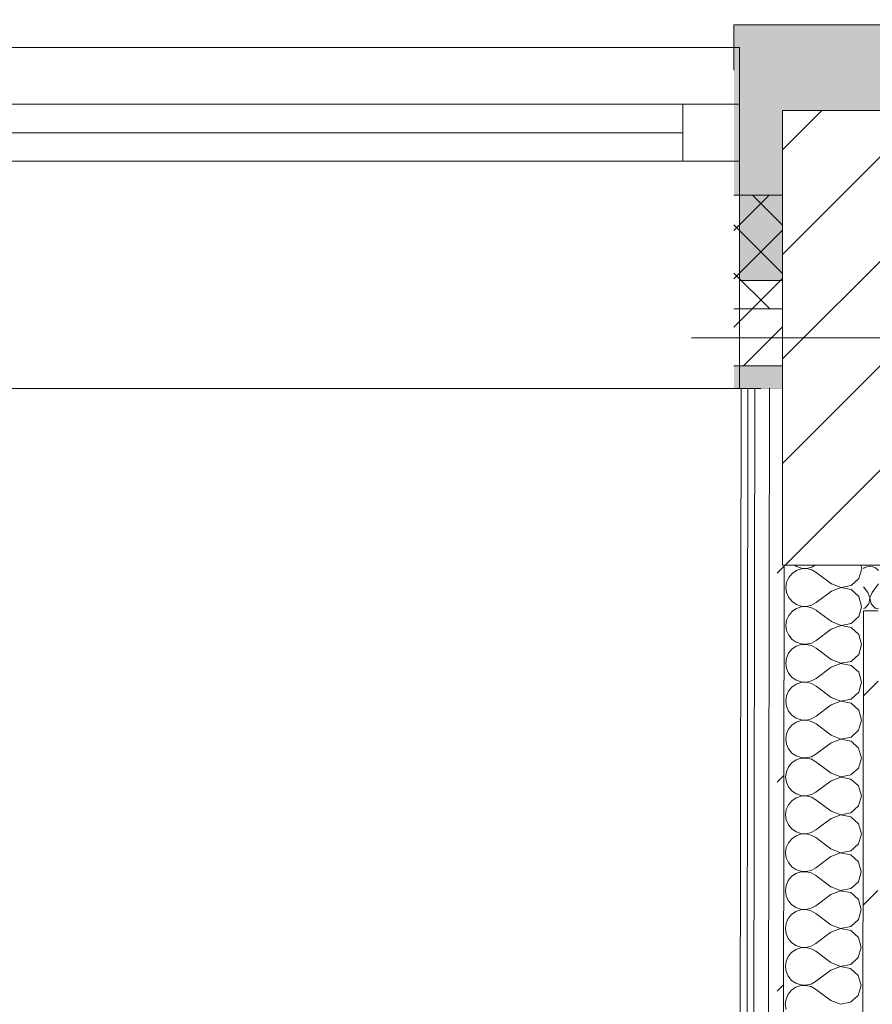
# Model space of a CAD drawing. Header units: millimetres. Extents: x -30280 to 19093, y -17460 to 4378.
# Tile 93 of 188: x -13719 to -12969, y -12881 to -12015. Entities that reach past the tile are written whole.
import ezdxf

# ---------------------------------------------------------------- set-up
doc = ezdxf.new("R2010")
doc.units = ezdxf.units.MM
doc.header["$MEASUREMENT"] = 0
doc.linetypes.add('Wipeout_Contour', pattern=[1000, 0, -1000])
for name, color, linetype in [('10_ESTR_Pilars', 7, 'Continuous'), ('12_FAÇ_Façana', 7, 'Continuous'), ('Nuevo_08_E_Envans secs', 7, 'Continuous'), ('Ventanas Archicad', 7, 'Continuous')]:
    doc.layers.add(name, color=color, linetype=linetype)
for name, color, linetype, lineweight in [('10_ESTR_Pilars_Pluma_Nº__20', 1, 'Continuous', 5), ('10_ESTR_Pilars_Pluma_Nº__28', 7, 'Continuous', 20), ('10_ESTR_Pilars_Pluma_Nº__42', 8, 'Continuous', 25), ('12_FAÇ_Façana_Pluma_Nº__1', 7, 'Continuous', 5), ('12_FAÇ_Façana_Pluma_Nº__2', 8, 'Continuous', 5), ('12_FAÇ_Façana_Pluma_Nº__7', 7, 'Continuous', 5), ('Nuevo_08_E_Envans secs_Pluma_Nº__1', 7, 'Continuous', 5), ('Ventanas Archicad_Pluma_Nº__1', 7, 'Continuous', 5), ('Ventanas Archicad_Pluma_Nº__7', 7, 'Continuous', 5)]:
    doc.layers.add(name, color=color, linetype=linetype, lineweight=lineweight)
for name, color, linetype, lineweight, true_color in [('12_FAÇ_Façana_Pluma_Nº__102', 7, 'Continuous', 5, 0xcccccc), ('12_FAÇ_Façana_Pluma_Nº__174', 7, 'Continuous', 13, 0xe4ad2c), ('12_FAÇ_Façana_Pluma_Nº__176', 7, 'Continuous', 15, 0x93a0c6), ('Nuevo_08_E_Envans secs_Pluma_Nº__102', 7, 'Continuous', 5, 0xcccccc), ('Nuevo_08_E_Envans secs_Pluma_Nº__171', 171, 'Continuous', 13, 0xaaaaff), ('Nuevo_08_E_Envans secs_Pluma_Nº__177', 7, 'Continuous', 15, 0xf7e046)]:
    doc.layers.add(name, color=color, linetype=linetype, lineweight=lineweight, true_color=true_color)
pattern_1 = [(45, (0, 0), (-183.8478, 183.8478), [195, -65]), (45, (7e-14, 183.85), (-183.8478, 183.8478), [195, -65])]

# ---------------------------------------------------------------- blocks, each defined once
blk = doc.blocks.new('Muro_24_1', base_point=(-12161.11, -12338.98))
at = {"layer": '12_FAÇ_Façana_Pluma_Nº__102', "linetype": 'Continuous', "lineweight": 0, "true_color": 0xe5e5e5}
blk.add_hatch(color=254, dxfattribs=at).paths.add_polyline_path([(-12161.11, -12018.98), (-13091.11, -12018.98), (-13091.11, -12168.98), (-13048.37, -12168.98), (-13048.37, -12094.56), (-12648.37, -12094.56), (-12648.37, -12168.98), (-12597.42, -12168.98), (-12597.42, -12094.56), (-12197.42, -12094.56), (-12197.42, -12168.98), (-12161.11, -12168.98)])
at = {"layer": '12_FAÇ_Façana_Pluma_Nº__174', "linetype": 'Continuous', "lineweight": 13, "true_color": 0xe4ad2c}
h = blk.add_hatch(dxfattribs=at)
h.set_pattern_fill('SATE_Aislamiento_0001', color=42, style=0, pattern_type=2)
h.set_pattern_definition([(45, (0, 0), (-21.213203, 21.213203), []), (135, (0, 0), (21.213203, 21.213203), [])])
h.paths.add_polyline_path([(-13091.11, -12268.98), (-13048.37, -12268.98), (-13048.37, -12168.98), (-13091.11, -12168.98)])
at = {"layer": '12_FAÇ_Façana_Pluma_Nº__176', "linetype": 'Continuous', "lineweight": 0, "true_color": 0x495063}
blk.add_hatch(color=251, dxfattribs=at).paths.add_polyline_path([(-13091.11, -12318.98), (-13091.11, -12338.98), (-13048.37, -12338.98), (-13048.37, -12318.98)])
at = {"layer": '12_FAÇ_Façana_Pluma_Nº__2', "linetype": 'Continuous', "lineweight": 5}
h = blk.add_hatch(dxfattribs=at)
h.set_pattern_fill('Ceramic_0001', color=8, style=0, pattern_type=2)
h.set_pattern_definition([(45, (0, 0), (-21.213203, 21.213203), [])])
h.paths.add_polyline_path([(-13091.11, -12268.98), (-13091.11, -12318.98), (-13048.37, -12318.98), (-13048.37, -12268.98)])
at = {"layer": '12_FAÇ_Façana_Pluma_Nº__7', "color": 7, "linetype": 'Continuous', "lineweight": 5}
for p, q in [((-13091.11, -12168.98), (-13048.37, -12168.98)), ((-13091.11, -12268.98), (-13048.37, -12268.98)), ((-13091.11, -12318.98), (-13048.37, -12318.98))]:
    blk.add_line(p, q, dxfattribs=at)
at = {"layer": '12_FAÇ_Façana_Pluma_Nº__7', "color": 7, "linetype": 'Continuous', "lineweight": 5, "flags": 128}
for points in [[(-12161.11, -12018.98), (-13091.11, -12018.98)], [(-13091.11, -12018.98), (-13091.11, -12058.98)], [(-13091.11, -12338.98), (-13048.37, -12338.98)]]:
    blk.add_lwpolyline(points, dxfattribs=at)
blk = doc.blocks.new('Ventana Vertical Multi-Faja 27')
at = {"layer": 'Ventanas Archicad_Pluma_Nº__1', "color": 7, "linetype": 'Continuous', "lineweight": 5}
for p, q in [((-600, 50), (600, 50)), ((-550, 0), (550, 0)), ((550, -50), (550, 0)), ((550, 0), (600, 0)), ((-550, -25), (550, -25)), ((550, -50), (-550, -50)), ((600, -50), (550, -50)), ((600, -180), (600, -155)), ((-600, -250), (600, -250))]:
    blk.add_line(p, q, dxfattribs=at)
at = {"layer": 'Ventanas Archicad_Pluma_Nº__7', "color": 7, "linetype": 'Continuous', "lineweight": 5}
for p, q in [((600, 50), (600, 30)), ((600, 30), (600, 0)), ((600, 30), (600, 0)), ((600, 0), (600, -50)), ((600, 0), (600, -50)), ((600, 0), (600, -50)), ((600, 0), (600, -50)), ((600, -50), (600, -80)), ((600, -50), (600, -80)), ((600, -80), (600, -155)), ((600, -80), (600, -155)), ((600, -180), (600, -230)), ((600, -230), (600, -250))]:
    blk.add_line(p, q, dxfattribs=at)
blk = doc.blocks.new('Muro_27_1', base_point=(-13091.11, -12338.98))
at = {"layer": '12_FAÇ_Façana', "linetype": 'Continuous', "lineweight": 0, "true_color": 0x000000}
h = blk.add_hatch(dxfattribs=at)
h.set_pattern_fill('Yeso_0001', color=18, style=0, pattern_type=2)
h.set_pattern_definition([(0, (0, 0), (0, 75), [0, -75])])
h.paths.add_polyline_path([(-13086.11, -12268.98), (-12976.11, -12268.98), (-12976.11, -12243.98), (-13086.11, -12243.98)])
at = {"layer": '12_FAÇ_Façana_Pluma_Nº__102', "linetype": 'Continuous', "lineweight": 0, "true_color": 0xe5e5e5}
blk.add_hatch(color=254, dxfattribs=at).paths.add_polyline_path([(-12976.11, -12168.98), (-13086.11, -12058.98), (-13086.11, -12243.98), (-12976.11, -12243.98)])
at = {"layer": '12_FAÇ_Façana_Pluma_Nº__1', "color": 7, "linetype": 'Continuous', "lineweight": 5}
for p, q in [((-13086.11, -12268.98), (-13086.11, -12243.98)), ((-13086.11, -12243.98), (-12976.11, -12243.98)), ((-12976.11, -12243.98), (-12976.11, -12268.98)), ((-12976.11, -12268.98), (-13086.11, -12268.98))]:
    blk.add_line(p, q, dxfattribs=at)
at = {"layer": '12_FAÇ_Façana_Pluma_Nº__7', "color": 7, "linetype": 'Continuous', "lineweight": 5}
for p, q in [((-13086.11, -12038.98), (-13086.11, -12058.98)), ((-13086.11, -12058.98), (-13086.11, -12088.98)), ((-13086.11, -12058.98), (-13086.11, -12088.98)), ((-13086.11, -12088.98), (-13086.11, -12138.98)), ((-13086.11, -12088.98), (-13086.11, -12138.98)), ((-13086.11, -12138.98), (-13086.11, -12168.98)), ((-13086.11, -12138.98), (-13086.11, -12168.98)), ((-13086.11, -12168.98), (-13086.11, -12243.98)), ((-13086.11, -12168.98), (-13086.11, -12243.98)), ((-12976.11, -12168.98), (-12976.11, -12243.98)), ((-13086.11, -12268.98), (-13086.11, -12318.98)), ((-13086.11, -12318.98), (-13086.11, -12338.98))]:
    blk.add_line(p, q, dxfattribs=at)
at = {"layer": 'Ventanas Archicad', "color": 253, "linetype": 'Continuous', "lineweight": 5, "true_color": 0xa4a4a6, "zscale": 1000}
blk.add_blockref('Ventana Vertical Multi-Faja 27', (-13686.11, -12088.98), dxfattribs=at)
blk = doc.blocks.new('*X228')
at = {"layer": 'Nuevo_08_E_Envans secs_Pluma_Nº__102', "color": 254, "linetype": 'Continuous', "lineweight": 5, "true_color": 0xcccccc}
for p, q in [((-13044.73, -12542.84), (-13045.37, -12547.4)), ((-13042.87, -12538.64), (-13044.73, -12542.84)), ((-13039.93, -12535.1), (-13042.87, -12538.64)), ((-13039.13, -12534.56), (-13039.93, -12535.1)), ((-13005.36, -12544.12), (-13018.07, -12534.56)), ((-12987.91, -12545.72), (-12981.18, -12539.59)), ((-12981.18, -12539.59), (-12979.74, -12534.56)), ((-13045.37, -12547.4), (-13044.74, -12551.95)), ((-13005.37, -12550.79), (-13018.72, -12560.77)), ((-12996.86, -12547.54), (-13005.37, -12550.79)), ((-13005.36, -12544.12), (-12996.86, -12547.4)), ((-12996.86, -12547.4), (-12987.91, -12545.72)), ((-12987.92, -12549.24), (-12996.86, -12547.54)), ((-12981.2, -12555.4), (-12987.92, -12549.24)), ((-13044.74, -12551.95), (-13042.89, -12556.16)), ((-13042.89, -12556.16), (-13039.96, -12559.71)), ((-13039.96, -12559.71), (-13036.18, -12562.32)), ((-12978.73, -12564.16), (-12981.2, -12555.4)), ((-13039.98, -12568.44), (-13042.91, -12571.97)), ((-13036.18, -12565.84), (-13039.98, -12568.44)), ((-13036.18, -12562.32), (-13031.82, -12563.79)), ((-13031.82, -12564.37), (-13036.18, -12565.84)), ((-13031.82, -12563.79), (-13027.23, -12564.02)), ((-13027.23, -12564.16), (-13031.82, -12564.37)), ((-13027.23, -12564.02), (-13022.75, -12562.99)), ((-13022.75, -12565.21), (-13027.23, -12564.16)), ((-13022.75, -12562.99), (-13018.72, -12560.77)), ((-13018.73, -12567.44), (-13022.75, -12565.21)), ((-13005.41, -12577.46), (-13018.73, -12567.44)), ((-12981.23, -12572.92), (-12978.73, -12564.16)), ((-13044.78, -12576.18), (-13045.42, -12580.73)), ((-13042.91, -12571.97), (-13044.78, -12576.18)), ((-13005.41, -12577.46), (-12996.91, -12580.74)), ((-12987.96, -12579.06), (-12981.23, -12572.92)), ((-13045.42, -12580.73), (-13044.79, -12585.29)), ((-13044.79, -12585.29), (-13042.94, -12589.5)), ((-13005.42, -12584.12), (-13018.77, -12594.1)), ((-12996.91, -12580.87), (-13005.42, -12584.12)), ((-12996.91, -12580.74), (-12987.96, -12579.06)), ((-12987.97, -12582.58), (-12996.91, -12580.87)), ((-12981.25, -12588.73), (-12987.97, -12582.58)), ((-13042.94, -12589.5), (-13040.01, -12593.04)), ((-13040.01, -12593.04), (-13036.23, -12595.65)), ((-13022.8, -12596.32), (-13018.77, -12594.1)), ((-12978.77, -12597.5), (-12981.25, -12588.73)), ((-13040.02, -12601.77), (-13042.96, -12605.31)), ((-13036.23, -12599.17), (-13040.02, -12601.77)), ((-13036.23, -12595.65), (-13031.87, -12597.13)), ((-13031.87, -12597.71), (-13036.23, -12599.17)), ((-13031.87, -12597.13), (-13027.28, -12597.36)), ((-13027.28, -12597.49), (-13031.87, -12597.71)), ((-13027.28, -12597.36), (-13022.8, -12596.32)), ((-13022.8, -12598.54), (-13027.28, -12597.49)), ((-13018.78, -12600.77), (-13022.8, -12598.54)), ((-13005.46, -12610.79), (-13018.78, -12600.77)), ((-12981.28, -12606.26), (-12978.77, -12597.5)), ((-13044.82, -12609.51), (-13045.47, -12614.06)), ((-13042.96, -12605.31), (-13044.82, -12609.51)), ((-13005.46, -12610.79), (-12996.96, -12614.07)), ((-12996.96, -12614.07), (-12988.01, -12612.39)), ((-12988.01, -12612.39), (-12981.28, -12606.26)), ((-13045.47, -12614.06), (-13044.84, -12618.62)), ((-13044.84, -12618.62), (-13042.99, -12622.83)), ((-13005.47, -12617.46), (-13018.82, -12627.44)), ((-12996.96, -12614.2), (-13005.47, -12617.46)), ((-12988.02, -12615.91), (-12996.96, -12614.2)), ((-12981.3, -12622.06), (-12988.02, -12615.91)), ((-13042.99, -12622.83), (-13040.06, -12626.38)), ((-13040.06, -12626.38), (-13036.27, -12628.99)), ((-13036.27, -12628.99), (-13031.92, -12630.46)), ((-13027.33, -12630.69), (-13022.85, -12629.66)), ((-13022.85, -12629.66), (-13018.82, -12627.44)), ((-12978.82, -12630.83), (-12981.3, -12622.06)), ((-13040.07, -12635.1), (-13043.01, -12638.64)), ((-13036.28, -12632.5), (-13040.07, -12635.1)), ((-13031.92, -12631.04), (-13036.28, -12632.5)), ((-13031.92, -12630.46), (-13027.33, -12630.69)), ((-13027.33, -12630.83), (-13031.92, -12631.04)), ((-13022.85, -12631.87), (-13027.33, -12630.83)), ((-13018.83, -12634.1), (-13022.85, -12631.87)), ((-13005.51, -12644.12), (-13018.83, -12634.1)), ((-12981.33, -12639.59), (-12978.82, -12630.83)), ((-13044.87, -12642.84), (-13045.52, -12647.4)), ((-13043.01, -12638.64), (-13044.87, -12642.84)), ((-13005.51, -12644.12), (-12997.01, -12647.4)), ((-12997.01, -12647.4), (-12988.06, -12645.72)), ((-12988.06, -12645.72), (-12981.33, -12639.59)), ((-13045.52, -12647.4), (-13044.89, -12651.95)), ((-13044.89, -12651.95), (-13043.04, -12656.16)), ((-13005.52, -12650.79), (-13018.87, -12660.77)), ((-12997.01, -12647.54), (-13005.52, -12650.79)), ((-12988.06, -12649.24), (-12997.01, -12647.54)), ((-12981.35, -12655.4), (-12988.06, -12649.24)), ((-12978.87, -12664.16), (-12981.35, -12655.4)), ((-13043.04, -12656.16), (-13040.11, -12659.71)), ((-13040.11, -12659.71), (-13036.32, -12662.32)), ((-13031.97, -12664.37), (-13036.33, -12665.84)), ((-13036.32, -12662.32), (-13031.97, -12663.79)), ((-13031.97, -12663.79), (-13027.38, -12664.02)), ((-13027.38, -12664.16), (-13031.97, -12664.37)), ((-13027.38, -12664.02), (-13022.9, -12662.99)), ((-13022.9, -12665.21), (-13027.38, -12664.16)), ((-13022.9, -12662.99), (-13018.87, -12660.77)), ((-12981.38, -12672.92), (-12978.87, -12664.16)), ((-13043.06, -12671.97), (-13044.92, -12676.18)), ((-13040.12, -12668.44), (-13043.06, -12671.97)), ((-13036.33, -12665.84), (-13040.12, -12668.44)), ((-13018.88, -12667.44), (-13022.9, -12665.21)), ((-13005.56, -12677.46), (-13018.88, -12667.44)), ((-12988.11, -12679.06), (-12981.38, -12672.92)), ((-13044.92, -12676.18), (-13045.56, -12680.73)), ((-13045.56, -12680.73), (-13044.94, -12685.29)), ((-12997.06, -12680.87), (-13005.57, -12684.12)), ((-13005.56, -12677.46), (-12997.06, -12680.74)), ((-12997.06, -12680.74), (-12988.11, -12679.06)), ((-12988.11, -12682.58), (-12997.06, -12680.87)), ((-13044.94, -12685.29), (-13043.09, -12689.5)), ((-13043.09, -12689.5), (-13040.16, -12693.04)), ((-13005.57, -12684.12), (-13018.92, -12694.1)), ((-12981.4, -12688.73), (-12988.11, -12682.58)), ((-12978.92, -12697.5), (-12981.4, -12688.73)), ((-13040.16, -12693.04), (-13036.37, -12695.65)), ((-13032.02, -12697.71), (-13036.38, -12699.17)), ((-13036.37, -12695.65), (-13032.02, -12697.13)), ((-13032.02, -12697.13), (-13027.43, -12697.36)), ((-13027.43, -12697.49), (-13032.02, -12697.71)), ((-13027.43, -12697.36), (-13022.95, -12696.32)), ((-13022.95, -12698.54), (-13027.43, -12697.49)), ((-13022.95, -12696.32), (-13018.92, -12694.1)), ((-13018.93, -12700.77), (-13022.95, -12698.54)), ((-12981.42, -12706.25), (-12978.92, -12697.5)), ((-13043.11, -12705.31), (-13044.97, -12709.51)), ((-13040.17, -12701.77), (-13043.11, -12705.31)), ((-13036.38, -12699.17), (-13040.17, -12701.77)), ((-13005.61, -12710.79), (-13018.93, -12700.77)), ((-12988.16, -12712.39), (-12981.42, -12706.25)), ((-13044.97, -12709.51), (-13045.61, -12714.06)), ((-13045.61, -12714.06), (-13044.99, -12718.62)), ((-12997.11, -12714.2), (-13005.62, -12717.46)), ((-13005.61, -12710.79), (-12997.11, -12714.07)), ((-12997.11, -12714.07), (-12988.16, -12712.39)), ((-12988.16, -12715.91), (-12997.11, -12714.2)), ((-12981.45, -12722.06), (-12988.16, -12715.91)), ((-13044.99, -12718.62), (-13043.14, -12722.83)), ((-13043.14, -12722.83), (-13040.21, -12726.38)), ((-13005.62, -12717.46), (-13018.97, -12727.44)), ((-12978.97, -12730.83), (-12981.45, -12722.06)), ((-13036.43, -12732.5), (-13040.22, -12735.1)), ((-13040.21, -12726.38), (-13036.42, -12728.99)), ((-13032.07, -12731.04), (-13036.43, -12732.5)), ((-13036.42, -12728.99), (-13032.07, -12730.46)), ((-13032.07, -12730.46), (-13027.47, -12730.69)), ((-13027.48, -12730.83), (-13032.07, -12731.04)), ((-13023, -12731.87), (-13027.48, -12730.83)), ((-13027.47, -12730.69), (-13022.99, -12729.66)), ((-13018.98, -12734.1), (-13023, -12731.87)), ((-13022.99, -12729.66), (-13018.97, -12727.44)), ((-12981.47, -12739.59), (-12978.97, -12730.83)), ((-13043.16, -12738.64), (-13045.02, -12742.84)), ((-13040.22, -12735.1), (-13043.16, -12738.64)), ((-13005.66, -12744.12), (-13018.98, -12734.1)), ((-12988.21, -12745.72), (-12981.47, -12739.59)), ((-13045.02, -12742.84), (-13045.66, -12747.4)), ((-13045.66, -12747.4), (-13045.04, -12751.95)), ((-13005.67, -12750.79), (-13019.02, -12760.77)), ((-12997.16, -12747.54), (-13005.67, -12750.79)), ((-13005.66, -12744.12), (-12997.16, -12747.4)), ((-12997.16, -12747.4), (-12988.21, -12745.72)), ((-12988.21, -12749.24), (-12997.16, -12747.54)), ((-12981.5, -12755.4), (-12988.21, -12749.24)), ((-13045.04, -12751.95), (-13043.19, -12756.16)), ((-13043.19, -12756.16), (-13040.26, -12759.71)), ((-13040.26, -12759.71), (-13036.47, -12762.32)), ((-12979.02, -12764.16), (-12981.5, -12755.4)), ((-13036.48, -12765.84), (-13040.27, -12768.44)), ((-13032.12, -12764.37), (-13036.48, -12765.84)), ((-13036.47, -12762.32), (-13032.12, -12763.79)), ((-13032.12, -12763.79), (-13027.52, -12764.02)), ((-13027.52, -12764.16), (-13032.12, -12764.37)), ((-13027.52, -12764.02), (-13023.04, -12762.99)), ((-13023.05, -12765.21), (-13027.52, -12764.16)), ((-13019.03, -12767.44), (-13023.05, -12765.21)), ((-13023.04, -12762.99), (-13019.02, -12760.77)), ((-13005.71, -12777.46), (-13019.03, -12767.44)), ((-12981.52, -12772.92), (-12979.02, -12764.16)), ((-13045.07, -12776.18), (-13045.71, -12780.73)), ((-13043.21, -12771.97), (-13045.07, -12776.18)), ((-13040.27, -12768.44), (-13043.21, -12771.97)), ((-12988.26, -12779.06), (-12981.52, -12772.92)), ((-13045.71, -12780.73), (-13045.08, -12785.29)), ((-13045.08, -12785.29), (-13043.24, -12789.5)), ((-13005.72, -12784.12), (-13019.07, -12794.1)), ((-12997.21, -12780.87), (-13005.72, -12784.12)), ((-13005.71, -12777.46), (-12997.21, -12780.74)), ((-12997.21, -12780.74), (-12988.26, -12779.06)), ((-12988.26, -12782.58), (-12997.21, -12780.87)), ((-12981.55, -12788.73), (-12988.26, -12782.58)), ((-13043.24, -12789.5), (-13040.31, -12793.04)), ((-13040.31, -12793.04), (-13036.52, -12795.65)), ((-13023.09, -12796.32), (-13019.07, -12794.1)), ((-12979.07, -12797.5), (-12981.55, -12788.73)), ((-13040.32, -12801.77), (-13043.26, -12805.31)), ((-13036.53, -12799.17), (-13040.32, -12801.77)), ((-13032.17, -12797.71), (-13036.53, -12799.17)), ((-13036.52, -12795.65), (-13032.17, -12797.13)), ((-13032.17, -12797.13), (-13027.57, -12797.36)), ((-13027.57, -12797.49), (-13032.17, -12797.71)), ((-13027.57, -12797.36), (-13023.09, -12796.32)), ((-13023.1, -12798.54), (-13027.57, -12797.49)), ((-13019.08, -12800.77), (-13023.1, -12798.54)), ((-13005.76, -12810.79), (-13019.08, -12800.77)), ((-12981.57, -12806.25), (-12979.07, -12797.5)), ((-13045.12, -12809.51), (-13045.76, -12814.06)), ((-13043.26, -12805.31), (-13045.12, -12809.51)), ((-13005.76, -12810.79), (-12997.26, -12814.07)), ((-12988.31, -12812.39), (-12981.57, -12806.25)), ((-13045.76, -12814.06), (-13045.13, -12818.62)), ((-13045.13, -12818.62), (-13043.29, -12822.83)), ((-13005.77, -12817.46), (-13019.11, -12827.44)), ((-12997.26, -12814.2), (-13005.77, -12817.46)), ((-12997.26, -12814.07), (-12988.31, -12812.39)), ((-12988.31, -12815.91), (-12997.26, -12814.2)), ((-12981.6, -12822.06), (-12988.31, -12815.91)), ((-13043.29, -12822.83), (-13040.36, -12826.38)), ((-13040.36, -12826.38), (-13036.57, -12828.99)), ((-13036.57, -12828.99), (-13032.22, -12830.46)), ((-13023.14, -12829.66), (-13019.11, -12827.44)), ((-12979.12, -12830.83), (-12981.6, -12822.06)), ((-13040.37, -12835.1), (-13043.31, -12838.64)), ((-13036.58, -12832.5), (-13040.37, -12835.1)), ((-13032.22, -12831.04), (-13036.58, -12832.5)), ((-13032.22, -12830.46), (-13027.62, -12830.69)), ((-13027.62, -12830.83), (-13032.22, -12831.04)), ((-13027.62, -12830.69), (-13023.14, -12829.66)), ((-13023.15, -12831.87), (-13027.62, -12830.83)), ((-13019.12, -12834.1), (-13023.15, -12831.87)), ((-13005.81, -12844.12), (-13019.12, -12834.1)), ((-12981.62, -12839.59), (-12979.12, -12830.83)), ((-13045.17, -12842.84), (-13045.81, -12847.4)), ((-13043.31, -12838.64), (-13045.17, -12842.84)), ((-13005.81, -12844.12), (-12997.31, -12847.4)), ((-12997.31, -12847.4), (-12988.35, -12845.72)), ((-12988.35, -12845.72), (-12981.62, -12839.59)), ((-13045.81, -12847.4), (-13045.18, -12851.95)), ((-13045.18, -12851.95), (-13043.33, -12856.16)), ((-13005.82, -12850.79), (-13019.16, -12860.77)), ((-12997.31, -12847.54), (-13005.82, -12850.79)), ((-12988.36, -12849.24), (-12997.31, -12847.54)), ((-12981.65, -12855.4), (-12988.36, -12849.24)), ((-13043.33, -12856.16), (-13040.41, -12859.71)), ((-13040.41, -12859.71), (-13036.62, -12862.32)), ((-13036.62, -12862.32), (-13032.26, -12863.79)), ((-13027.67, -12864.02), (-13023.19, -12862.99)), ((-13023.19, -12862.99), (-13019.16, -12860.77)), ((-12979.17, -12864.16), (-12981.65, -12855.4)), ((-13043.36, -12871.97), (-13045.22, -12876.18)), ((-13040.42, -12868.44), (-13043.36, -12871.97)), ((-13036.62, -12865.84), (-13040.42, -12868.44)), ((-13032.27, -12864.37), (-13036.62, -12865.84)), ((-13027.67, -12864.16), (-13032.27, -12864.37)), ((-13032.26, -12863.79), (-13027.67, -12864.02)), ((-13023.19, -12865.21), (-13027.67, -12864.16)), ((-13019.17, -12867.44), (-13023.19, -12865.21)), ((-13005.86, -12877.46), (-13019.17, -12867.44)), ((-12981.67, -12872.92), (-12979.17, -12864.16)), ((-13045.22, -12876.18), (-13045.86, -12880.73)), ((-13045.86, -12880.73), (-13045.23, -12885.29)), ((-13005.86, -12877.46), (-12997.36, -12880.74)), ((-12997.36, -12880.74), (-12988.4, -12879.06)), ((-12988.4, -12879.06), (-12981.67, -12872.92))]:
    blk.add_line(p, q, dxfattribs=at)
blk = doc.blocks.new('*X229')
at = {"layer": 'Nuevo_08_E_Envans secs_Pluma_Nº__102', "color": 254, "linetype": 'Continuous', "lineweight": 5, "true_color": 0xcccccc}
for p, q in [((-13036.08, -12499.17), (-13039.88, -12501.77)), ((-13037.66, -12494.56), (-13036.08, -12495.65)), ((-13036.08, -12495.65), (-13031.72, -12497.13)), ((-13031.72, -12497.71), (-13036.08, -12499.17)), ((-13031.72, -12497.13), (-13027.13, -12497.36)), ((-13027.13, -12497.49), (-13031.72, -12497.71)), ((-13027.13, -12497.36), (-13022.65, -12496.32)), ((-13022.65, -12498.54), (-13027.13, -12497.49)), ((-13022.65, -12496.32), (-13019.45, -12494.56)), ((-13018.63, -12500.77), (-13022.65, -12498.54)), ((-12981.13, -12506.26), (-12978.63, -12497.5)), ((-12978.63, -12497.5), (-12979.46, -12494.56)), ((-13042.82, -12505.31), (-13044.68, -12509.51)), ((-13039.88, -12501.77), (-13042.82, -12505.31)), ((-13005.31, -12510.79), (-13018.63, -12500.77)), ((-12987.86, -12512.39), (-12981.13, -12506.26)), ((-13044.68, -12509.51), (-13045.32, -12514.06)), ((-13045.32, -12514.06), (-13044.69, -12518.62)), ((-12996.82, -12514.2), (-13005.32, -12517.46)), ((-13005.31, -12510.79), (-12996.81, -12514.07)), ((-12987.87, -12515.91), (-12996.82, -12514.2)), ((-12996.81, -12514.07), (-12987.86, -12512.39)), ((-12981.15, -12522.06), (-12987.87, -12515.91)), ((-13044.69, -12518.62), (-13042.84, -12522.83)), ((-13042.84, -12522.83), (-13039.91, -12526.38)), ((-13005.32, -12517.46), (-13018.67, -12527.44)), ((-12978.68, -12530.83), (-12981.15, -12522.06)), ((-13039.91, -12526.38), (-13036.13, -12528.99)), ((-13036.13, -12532.5), (-13039.13, -12534.56)), ((-13036.13, -12528.99), (-13031.77, -12530.46)), ((-13031.77, -12531.04), (-13036.13, -12532.5)), ((-13031.77, -12530.46), (-13027.18, -12530.69)), ((-13027.18, -12530.83), (-13031.77, -12531.04)), ((-13027.18, -12530.69), (-13022.7, -12529.66)), ((-13022.7, -12531.87), (-13027.18, -12530.83)), ((-13022.7, -12529.66), (-13018.67, -12527.44)), ((-13018.68, -12534.1), (-13022.7, -12531.87)), ((-13018.07, -12534.56), (-13018.68, -12534.1)), ((-12979.74, -12534.56), (-12978.68, -12530.83))]:
    blk.add_line(p, q, dxfattribs=at)
blk = doc.blocks.new('Muro_77_1', base_point=(-13089.1, -15296.87))
at = {"color": 254, "linetype": 'Wipeout_Contour', "lineweight": 0, "ltscale": 96305.94969}
blk.add_wipeout([(-12977.02, -12534.56), (-12981.14, -15323.14), (-12971.47, -15323.16), (-12968.13, -15320.12), (-12964.02, -12534.56)], dxfattribs=at).dxf.layer = 'Nuevo_08_E_Envans secs'
at = {"layer": 'Nuevo_08_E_Envans secs_Pluma_Nº__177', "linetype": 'Continuous', "lineweight": 15, "true_color": 0xf7e046}
h = blk.add_hatch(dxfattribs=at)
h.set_pattern_fill('Panellat_HPL_0001', color=53, style=0, pattern_type=2)
h.set_pattern_definition(pattern_1)
h.paths.add_polyline_path([(-12977.02, -12534.56), (-12981.14, -15323.14), (-12971.47, -15323.16), (-12968.13, -15320.12), (-12964.02, -12534.56)])
at = {"layer": 'Nuevo_08_E_Envans secs_Pluma_Nº__1', "color": 7, "linetype": 'Continuous', "lineweight": 5}
for p, q in [((-12981.14, -15323.14), (-12977.02, -12534.56)), ((-12977.02, -12534.56), (-12964.02, -12534.56))]:
    blk.add_line(p, q, dxfattribs=at)
at = {"layer": 'Nuevo_08_E_Envans secs', "color": 7, "lineweight": 20}
for name in ['*X229', '*X228']:
    blk.add_blockref(name, (0, 0), dxfattribs=at)
at = {"color": 254, "linetype": 'Wipeout_Contour', "lineweight": 0, "ltscale": 112426.617616}
blk.add_wipeout([(-13064.24, -15392.94), (-13051.24, -15392.97), (-13046.96, -12494.56), (-13048.37, -12494.56), (-13048.37, -12338.98), (-13059.73, -12338.98)], dxfattribs=at).dxf.layer = 'Nuevo_08_E_Envans secs'
at = {"layer": 'Nuevo_08_E_Envans secs_Pluma_Nº__177', "linetype": 'Continuous', "lineweight": 15, "true_color": 0xf7e046}
h = blk.add_hatch(dxfattribs=at)
h.set_pattern_fill('Panellat_HPL_0001', color=53, style=0, pattern_type=2)
h.set_pattern_definition(pattern_1)
h.paths.add_polyline_path([(-13064.24, -15392.94), (-13051.24, -15392.97), (-13046.96, -12494.56), (-13048.37, -12494.56), (-13048.37, -12338.98), (-13059.73, -12338.98)])
at = {"layer": 'Nuevo_08_E_Envans secs_Pluma_Nº__1', "color": 7, "linetype": 'Continuous', "lineweight": 5}
blk.add_line((-13051.14, -15322.97), (-13046.96, -12494.56), dxfattribs=at)
at = {"color": 254, "linetype": 'Wipeout_Contour', "lineweight": 0, "ltscale": 76350.322523}
blk.add_wipeout([(-13064.26, -15405.94), (-13059.73, -12338.98), (-13072.73, -12338.98), (-13077.26, -15405.9)], dxfattribs=at).dxf.layer = 'Nuevo_08_E_Envans secs'
at = {"layer": 'Nuevo_08_E_Envans secs_Pluma_Nº__177', "linetype": 'Continuous', "lineweight": 15, "true_color": 0xf7e046}
h = blk.add_hatch(dxfattribs=at)
h.set_pattern_fill('Panellat_HPL_0001', color=53, style=0, pattern_type=2)
h.set_pattern_definition(pattern_1)
h.paths.add_polyline_path([(-13064.26, -15405.94), (-13059.73, -12338.98), (-13072.73, -12338.98), (-13077.26, -15405.9)])
at = {"layer": 'Nuevo_08_E_Envans secs_Pluma_Nº__1', "color": 7, "linetype": 'Continuous', "lineweight": 5}
blk.add_line((-13064.26, -15405.94), (-13059.73, -12338.98), dxfattribs=at)
at = {"layer": 'Nuevo_08_E_Envans secs_Pluma_Nº__1', "color": 7, "linetype": 'Continuous', "lineweight": 5, "flags": 128}
blk.add_lwpolyline([(-13067.46, -12338.98), (-13072.73, -12338.98)], dxfattribs=at)
at = {"color": 254, "linetype": 'Wipeout_Contour', "lineweight": 0, "ltscale": 76421.888815}
blk.add_wipeout([(-13083.29, -15424.89), (-13078.73, -12338.98), (-13084.73, -12338.98), (-13089.29, -15424.87)], dxfattribs=at).dxf.layer = 'Nuevo_08_E_Envans secs'
at = {"layer": 'Nuevo_08_E_Envans secs_Pluma_Nº__171', "linetype": 'Continuous', "lineweight": 13, "true_color": 0xaaaaff}
h = blk.add_hatch(dxfattribs=at)
h.set_pattern_fill('Panellat_HPL_0001', color=161, style=0, pattern_type=2)
h.set_pattern_definition(pattern_1)
h.paths.add_polyline_path([(-13083.29, -15424.89), (-13078.73, -12338.98), (-13084.73, -12338.98), (-13089.29, -15424.87)])
at = {"layer": 'Nuevo_08_E_Envans secs_Pluma_Nº__1', "color": 7, "linetype": 'Continuous', "lineweight": 5}
for p, q in [((-13083.28, -15418.89), (-13078.73, -12338.98)), ((-13077.26, -15405.9), (-13072.73, -12338.98))]:
    blk.add_line(p, q, dxfattribs=at)
at = {"layer": 'Nuevo_08_E_Envans secs_Pluma_Nº__1', "color": 7, "linetype": 'Continuous', "lineweight": 5, "flags": 128}
for points in [[(-13084.73, -12338.98), (-13089.29, -15424.87)], [(-13078.73, -12338.98), (-13084.73, -12338.98)], [(-13072.73, -12338.98), (-13078.73, -12338.98)]]:
    blk.add_lwpolyline(points, dxfattribs=at)
blk = doc.blocks.new('*X403')
at = {"layer": 'Nuevo_08_E_Envans secs_Pluma_Nº__102', "color": 254, "linetype": 'Continuous', "lineweight": 5, "true_color": 0xcccccc}
for p, q in [((-12976.44, -12496.94), (-12976.96, -12497.37)), ((-12974.03, -12495.88), (-12976.44, -12496.94)), ((-12971.43, -12495.51), (-12974.03, -12495.88)), ((-12968.83, -12495.88), (-12971.43, -12495.51)), ((-12966.42, -12496.94), (-12968.83, -12495.88)), ((-12964.4, -12498.61), (-12966.42, -12496.94)), ((-12963.96, -12499.25), (-12964.4, -12498.61)), ((-12973.33, -12518.37), (-12976.98, -12513.5)), ((-12969.52, -12518.37), (-12963.98, -12510.98)), ((-12971.47, -12523.23), (-12973.33, -12518.37)), ((-12972.43, -12528.34), (-12971.47, -12523.23)), ((-12969.52, -12518.37), (-12971.39, -12523.23)), ((-12971.39, -12523.23), (-12970.42, -12528.34)), ((-12977.01, -12532.49), (-12975.95, -12532.19)), ((-12975.95, -12532.19), (-12972.43, -12528.34)), ((-12970.42, -12528.34), (-12966.91, -12532.19)), ((-12966.91, -12532.19), (-12964.01, -12533.01))]:
    blk.add_line(p, q, dxfattribs=at)
blk = doc.blocks.new('Muro_110_1', base_point=(-13084.96, -12494.56))
at = {"layer": 'Nuevo_08_E_Envans secs_Pluma_Nº__1', "color": 7, "linetype": 'Continuous', "lineweight": 5}
blk.add_line((-12977.02, -12534.56), (-12964.02, -12534.56), dxfattribs=at)
at = {"layer": 'Nuevo_08_E_Envans secs', "color": 7, "lineweight": 20}
blk.add_blockref('*X403', (0, 0), dxfattribs=at)
blk = doc.blocks.new('Pilar_17_1', base_point=(-12848.37, -12294.56))
at = {"color": 254, "linetype": 'Wipeout_Contour', "lineweight": 0, "ltscale": 71136.667689}
blk.add_wipeout([(-13048.37, -12494.56), (-12648.37, -12494.56), (-12648.37, -12094.56), (-13048.37, -12094.56)], dxfattribs=at).dxf.layer = '10_ESTR_Pilars'
at = {"layer": '10_ESTR_Pilars_Pluma_Nº__42', "linetype": 'Continuous', "lineweight": 25}
h = blk.add_hatch(dxfattribs=at)
h.set_pattern_fill('00_GCT_trama_45º_e1_400__05', color=8, style=0, pattern_type=2)
h.set_pattern_definition([(45, (0, 0), (-45.96194, 45.96194), [])])
h.paths.add_polyline_path([(-13048.37, -12494.56), (-12648.37, -12494.56), (-12648.37, -12094.56), (-13048.37, -12094.56)])
at = {"layer": '10_ESTR_Pilars_Pluma_Nº__20', "color": 1, "linetype": 'Continuous', "lineweight": 5}
for p, q in [((-12848.37, -12214.56), (-12848.37, -12014.56)), ((-12928.37, -12294.56), (-13128.37, -12294.56)), ((-12768.37, -12294.56), (-12568.37, -12294.56)), ((-12848.37, -12374.56), (-12848.37, -12574.56))]:
    blk.add_line(p, q, dxfattribs=at)
blk.add_point((-12848.37, -12294.56), dxfattribs=at)
at = {"layer": '10_ESTR_Pilars_Pluma_Nº__28', "color": 7, "linetype": 'Continuous', "lineweight": 20, "flags": 128}
blk.add_lwpolyline([(-13048.37, -12494.56), (-12648.37, -12494.56), (-12648.37, -12094.56), (-13048.37, -12094.56)], close=True, dxfattribs=at)

msp = doc.modelspace()

# ---------------------------------------------------------------- block references
at = {"layer": '12_FAÇ_Façana', "color": 7, "lineweight": 20}
for name, p in [('Muro_24_1', (-12161.109, -12338.976)), ('Muro_27_1', (-13091.109, -12338.976))]:
    msp.add_blockref(name, p, dxfattribs=at)

# ---------------------------------------------------------------- next in the draw order: block references
at = {"layer": 'Nuevo_08_E_Envans secs', "color": 7, "lineweight": 20}
msp.add_blockref('Muro_77_1', (-13089.098, -15296.873), dxfattribs=at)

# ---------------------------------------------------------------- next in the draw order: block references
msp.add_blockref('Muro_110_1', (-13084.956, -12494.561), dxfattribs=at)

# ---------------------------------------------------------------- next in the draw order: block references
at = {"layer": '10_ESTR_Pilars', "color": 7, "lineweight": 20}
msp.add_blockref('Pilar_17_1', (-12848.368, -12294.561), dxfattribs=at)

doc.saveas('drawing.dxf')
